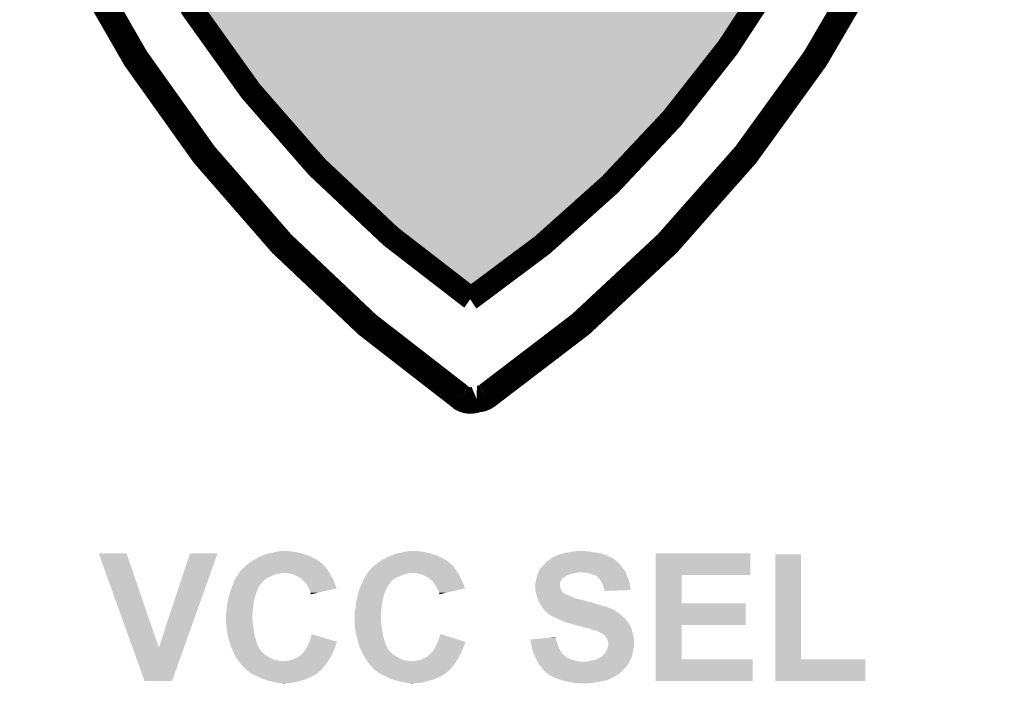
# Model space of a CAD drawing. Extents: x -1.3 to 24.2, y -3.9 to 39.2.
# Tile 12 of 26: x 7.9 to 15.5, y 9.1 to 14.2. Entities that reach past the tile are written whole.
import ezdxf

# ---------------------------------------------------------------- set-up
doc = ezdxf.new("R2010")
doc.units = 0
doc.layers.add('ECC608_TRUST_CLICK_V100_GTO', color=14, linetype='CONTINUOUS')

msp = doc.modelspace()

# ---------------------------------------------------------------- linework, layer by layer
at = {"layer": 'ECC608_TRUST_CLICK_V100_GTO'}
for points, const_width in [([(7.49554, 17.24914, 0.1968855), (11.30642, 11.314416)], 0.2032), ([(11.50366, 11.32332, 0.197484), (15.365226, 17.248994)], 0.2032), ([(8.1153, 17.145, 0.1975024), (11.382618, 12.07134)], 0.17526), ([(11.37666, 12.065, 0.1989151), (14.705474, 17.145212)], 0.17526), ([(11.30554, 11.31316, 0.2572879), (11.427894, 11.299404)], 0.2032), ([(11.42746, 11.30046, 0.1602537), (11.503352, 11.323754)], 0.2032)]:
    msp.add_lwpolyline(points, format="xyb", dxfattribs=dict(at, const_width=const_width))
for points in [[(9.427184, 14.071602), (9.0678, 14.554202), (13.4112, 14.071602), (13.68019, 14.554202)], [(9.9568, 13.3604), (9.427184, 14.071602), (12.815774, 13.3604), (13.4112, 14.071602)], [(10.313224, 12.979398), (9.9568, 13.3604), (12.496798, 12.979398), (12.815774, 13.3604)], [(10.6934, 12.573002), (10.313224, 12.979398), (11.99844, 12.573002), (12.496798, 12.979398)], [(11.381726, 12.07009), (10.6934, 12.573002), (11.381726, 12.07009), (11.99844, 12.573002)], [(8.534434, 10.119344), (8.534428, 10.119358), (8.747764, 10.119344), (8.534428, 10.119358)], [(8.793626, 9.398062), (8.534434, 10.119344), (8.99416, 9.398062), (8.747764, 10.119344)], [(8.99416, 9.398062), (9.232906, 10.119332), (9.18637, 9.398062), (9.44371, 10.119332)], [(9.232906, 10.119332), (9.232916, 10.11936), (9.44371, 10.119332), (9.232916, 10.11936)], [(9.768842, 10.0965), (9.789796, 10.10412), (10.156192, 10.0965), (10.13714, 10.10412)], [(9.789796, 10.10412), (9.810752, 10.11174), (10.13714, 10.10412), (10.11428, 10.11174)], [(9.810752, 10.11174), (9.824722, 10.11682), (10.11428, 10.11174), (10.097346, 10.11682)], [(9.824722, 10.11682), (9.835728, 10.11936), (10.097346, 10.11682), (10.088878, 10.11936)], [(9.835728, 10.11936), (9.85774, 10.12444), (10.088878, 10.11936), (10.06602, 10.12444)], [(9.85774, 10.12444), (9.879752, 10.12952), (10.06602, 10.12444), (10.0457, 10.12952)], [(9.879752, 10.12952), (9.89076, 10.13206), (10.0457, 10.12952), (10.02538, 10.13206)], [(9.89076, 10.13206), (9.90854, 10.1346), (10.02538, 10.13206), (10.01014, 10.1346)], [(9.90854, 10.1346), (9.926322, 10.13714), (10.01014, 10.1346), (9.992358, 10.13714)], [(10.754362, 10.0965), (10.775316, 10.10412), (11.13917, 10.0965), (11.12012, 10.10412)], [(10.775316, 10.10412), (10.810242, 10.11682), (11.12012, 10.10412), (11.082016, 10.11682)], [(10.810242, 10.11682), (10.821238, 10.119358), (11.082016, 10.11682), (11.0744, 10.119358)], [(10.821238, 10.119358), (10.84326, 10.12444), (11.0744, 10.119358), (11.051536, 10.12444)], [(10.84326, 10.12444), (10.86358, 10.12952), (11.051536, 10.12444), (11.028678, 10.12952)], [(10.86358, 10.12952), (10.873742, 10.13206), (11.028678, 10.12952), (11.0109, 10.13206)], [(10.873742, 10.13206), (10.892792, 10.1346), (11.0109, 10.13206), (10.99312, 10.1346)], [(10.892792, 10.1346), (10.911842, 10.13714), (10.99312, 10.1346), (10.977878, 10.13714)], [(12.020296, 10.09396), (12.037064, 10.10158), (12.446, 10.09396), (12.428854, 10.10158)], [(12.037064, 10.10158), (12.039606, 10.101586), (12.428854, 10.10158), (12.42884, 10.101586)], [(12.039606, 10.101586), (12.04214, 10.10412), (12.42884, 10.101586), (12.423138, 10.10412)], [(12.04214, 10.10412), (12.042144, 10.104122), (12.423138, 10.10412), (12.423132, 10.104122)], [(12.042144, 10.104122), (12.052302, 10.1092), (12.423132, 10.104122), (12.407898, 10.1092)], [(12.052302, 10.1092), (12.067542, 10.11428), (12.407898, 10.1092), (12.392658, 10.11428)], [(12.067542, 10.11428), (12.080242, 10.116822), (12.392658, 10.11428), (12.385032, 10.116822)], [(12.080242, 10.116822), (12.086584, 10.119358), (12.385032, 10.116822), (12.377422, 10.119358)], [(12.086584, 10.119358), (12.092942, 10.1219), (12.377422, 10.119358), (12.363022, 10.1219)], [(12.092942, 10.1219), (12.12088, 10.12698), (12.363022, 10.1219), (12.33424, 10.12698)], [(12.12088, 10.12698), (12.13739, 10.12952), (12.33424, 10.12698), (12.311382, 10.12952)], [(12.13739, 10.12952), (12.1539, 10.13206), (12.311382, 10.12952), (12.302494, 10.13206)], [(12.1539, 10.13206), (12.17168, 10.1346), (12.302494, 10.13206), (12.293604, 10.1346)], [(12.17168, 10.1346), (12.189462, 10.13714), (12.275822, 10.1346), (12.260578, 10.13714)], [(12.799078, 9.95426), (12.79908, 10.119338), (13.522938, 9.95426), (13.52296, 10.119338)], [(12.79908, 10.119338), (12.799082, 10.11936), (13.52296, 10.119338), (12.799082, 10.11936)], [(13.713462, 9.3091), (13.71348, 10.111718), (13.911602, 9.3091), (13.91158, 10.111718)], [(13.71348, 10.111718), (13.713482, 10.11174), (13.91158, 10.111718), (13.713482, 10.11174)], [(9.65708, 10.02284), (9.666596, 10.030454), (10.26414, 10.02284), (10.256526, 10.030454)], [(9.666596, 10.030454), (9.669752, 10.032978), (10.256526, 10.030454), (10.25652, 10.032978)], [(9.669752, 10.032978), (9.66978, 10.033), (10.25652, 10.032978), (10.253986, 10.033)], [(9.66978, 10.033), (9.68502, 10.0457), (10.253986, 10.033), (10.23947, 10.0457)], [(9.68502, 10.0457), (9.692132, 10.05078), (10.23947, 10.0457), (10.233662, 10.05078)], [(9.692132, 10.05078), (9.7028, 10.0584), (10.233662, 10.05078), (10.222778, 10.0584)], [(9.7028, 10.0584), (9.719058, 10.06856), (10.222778, 10.0584), (10.208262, 10.06856)], [(9.719058, 10.06856), (9.72312, 10.071098), (10.208262, 10.06856), (10.203694, 10.071098)], [(9.72312, 10.071098), (9.76427, 10.09396), (10.203694, 10.071098), (10.162542, 10.09396)], [(9.76427, 10.09396), (9.768842, 10.0965), (10.162542, 10.09396), (10.156192, 10.0965)], [(10.64006, 10.02284), (10.643234, 10.02538), (11.247122, 10.02284), (11.244582, 10.02538)], [(10.643234, 10.02538), (10.64958, 10.030456), (11.244582, 10.02538), (11.242042, 10.030456)], [(10.64958, 10.030456), (10.652752, 10.032994), (11.242042, 10.030456), (11.239506, 10.032994)], [(10.652752, 10.032994), (10.65276, 10.033), (11.239506, 10.032994), (11.236966, 10.033)], [(10.65276, 10.033), (10.668, 10.0457), (11.236966, 10.033), (11.222448, 10.0457)], [(10.668, 10.0457), (10.675112, 10.05078), (11.222448, 10.0457), (11.21664, 10.05078)], [(10.675112, 10.05078), (10.68578, 10.0584), (11.21664, 10.05078), (11.206842, 10.0584)], [(10.68578, 10.0584), (10.702038, 10.06856), (11.206842, 10.0584), (11.193778, 10.06856)], [(10.702038, 10.06856), (10.7061, 10.071098), (11.193778, 10.06856), (11.18921, 10.071098)], [(10.7061, 10.071098), (10.724388, 10.08126), (11.18921, 10.071098), (11.17092, 10.08126)], [(10.724388, 10.08126), (10.72896, 10.0838), (11.17092, 10.08126), (11.16584, 10.0838)], [(10.72896, 10.0838), (10.74928, 10.09396), (11.16584, 10.0838), (11.14552, 10.09396)], [(10.74928, 10.09396), (10.754362, 10.0965), (11.14552, 10.09396), (11.13917, 10.0965)], [(11.9253, 10.015222), (11.932922, 10.02538), (12.540614, 10.015222), (12.532996, 10.02538)], [(11.932922, 10.02538), (11.9507, 10.043158), (12.532996, 10.02538), (12.51966, 10.043158)], [(11.9507, 10.043158), (11.95578, 10.048238), (12.51966, 10.043158), (12.51458, 10.048238)], [(11.95578, 10.048238), (11.95832, 10.050778), (12.51458, 10.048238), (12.509506, 10.050778)], [(11.95832, 10.050778), (11.963388, 10.055846), (12.509506, 10.050778), (12.506966, 10.055846)], [(11.963388, 10.055846), (11.963402, 10.05586), (12.506966, 10.055846), (12.504426, 10.05586)], [(11.963402, 10.05586), (11.982994, 10.0711), (12.504426, 10.05586), (12.486642, 10.0711)], [(11.982994, 10.0711), (11.98626, 10.07364), (12.486642, 10.0711), (12.482578, 10.07364)], [(11.98626, 10.07364), (12.0015, 10.0838), (12.482578, 10.07364), (12.466318, 10.0838)], [(12.0015, 10.0838), (12.00912, 10.08888), (12.466318, 10.0838), (12.45616, 10.08888)], [(12.00912, 10.08888), (12.020296, 10.09396), (12.45616, 10.08888), (12.446, 10.09396)], [(9.595196, 9.94918), (9.601662, 9.959342), (9.862822, 9.94918), (9.89076, 9.959342)], [(9.601662, 9.959342), (9.60651, 9.96696), (9.89076, 9.959342), (9.916156, 9.96696)], [(9.60651, 9.96696), (9.608126, 9.9695), (9.926318, 9.96696), (9.936478, 9.9695)], [(9.608126, 9.9695), (9.61136, 9.97458), (10.301226, 9.9695), (10.298178, 9.97458)], [(9.61136, 9.97458), (9.619668, 9.984738), (10.298178, 9.97458), (10.292082, 9.984738)], [(9.619668, 9.984738), (9.63422, 10.002526), (10.292082, 9.984738), (10.278742, 10.002526)], [(9.63422, 10.002526), (9.634232, 10.00506), (10.278742, 10.002526), (10.27684, 10.00506)], [(9.634232, 10.00506), (9.634234, 10.005066), (10.27684, 10.00506), (10.276836, 10.005066)], [(9.634234, 10.005066), (9.6393, 10.007602), (10.276836, 10.005066), (10.275146, 10.007602)], [(9.6393, 10.007602), (9.646922, 10.01522), (10.275146, 10.007602), (10.270068, 10.01522)], [(9.646922, 10.01522), (9.653694, 10.0203), (10.270068, 10.01522), (10.26668, 10.0203)], [(9.653694, 10.0203), (9.65708, 10.02284), (10.26668, 10.0203), (10.26414, 10.02284)], [(10.007602, 9.96188), (9.982198, 9.9695), (10.305798, 9.96188), (10.301226, 9.9695)], [(10.019036, 9.95934), (10.007602, 9.96188), (10.30732, 9.95934), (10.305798, 9.96188)], [(10.030458, 9.956802), (10.019036, 9.95934), (10.308802, 9.956802), (10.30732, 9.95934)], [(10.066018, 9.93902), (10.030458, 9.956802), (10.319174, 9.93902), (10.308802, 9.956802)], [(10.578176, 9.94918), (10.58464, 9.95934), (10.848342, 9.94918), (10.87628, 9.95934)], [(10.58464, 9.95934), (10.589488, 9.966958), (10.87628, 9.95934), (10.899138, 9.966958)], [(10.589488, 9.966958), (10.58949, 9.96696), (10.899138, 9.966958), (10.911836, 9.96696)], [(10.58949, 9.96696), (10.591106, 9.969498), (10.911836, 9.96696), (10.919458, 9.969498)], [(10.591106, 9.9695), (10.59434, 9.97458), (11.285728, 9.9695), (11.282172, 9.97458)], [(10.591106, 9.969498), (10.591106, 9.9695), (10.919458, 9.969498), (10.965178, 9.9695)], [(10.59434, 9.97458), (10.602652, 9.98474), (11.282172, 9.97458), (11.27506, 9.98474)], [(10.602652, 9.98474), (10.617198, 10.002518), (11.27506, 9.98474), (11.261728, 10.002518)], [(10.617198, 10.002518), (10.61974, 10.00506), (11.261728, 10.002518), (11.25982, 10.00506)], [(10.61974, 10.00506), (10.619744, 10.005062), (11.25982, 10.00506), (11.25982, 10.005062)], [(10.619744, 10.005062), (10.62482, 10.007604), (11.25982, 10.005062), (11.258124, 10.007604)], [(10.62482, 10.007604), (10.629902, 10.015222), (11.258124, 10.007604), (11.253046, 10.015222)], [(10.629902, 10.015222), (10.636672, 10.0203), (11.253046, 10.015222), (11.24966, 10.0203)], [(10.636672, 10.0203), (10.64006, 10.02284), (11.24966, 10.0203), (11.247122, 10.02284)], [(10.990582, 9.96188), (10.965178, 9.9695), (11.291062, 9.96188), (11.285728, 9.9695)], [(11.002024, 9.959338), (10.990582, 9.96188), (11.29284, 9.959338), (11.291062, 9.96188)], [(11.013438, 9.956802), (11.002024, 9.959338), (11.29411, 9.956802), (11.29284, 9.959338)], [(11.049, 9.93902), (11.013438, 9.956802), (11.303, 9.93902), (11.29411, 9.956802)], [(11.890586, 9.94918), (11.89228, 9.95426), (12.115802, 9.94918), (12.12596, 9.95426)], [(11.89228, 9.95426), (11.894312, 9.95934), (12.12596, 9.95426), (12.13612, 9.95934)], [(11.894312, 9.95934), (11.897358, 9.966958), (12.13612, 9.95934), (12.158978, 9.966958)], [(11.897358, 9.966958), (11.898376, 9.9695), (12.158978, 9.966958), (12.1793, 9.9695)], [(11.898376, 9.9695), (11.900408, 9.97458), (12.1793, 9.9695), (12.21486, 9.97458)], [(11.900408, 9.97458), (11.90244, 9.97966), (12.56792, 9.97458), (12.56538, 9.97966)], [(11.90244, 9.97966), (11.904978, 9.984738), (12.56538, 9.97966), (12.56284, 9.984738)], [(11.904978, 9.984738), (11.9126, 9.99998), (12.56284, 9.984738), (12.55268, 9.99998)], [(11.9126, 9.99998), (11.915142, 10.00506), (12.55268, 9.99998), (12.548616, 10.00506)], [(11.915142, 10.00506), (11.922758, 10.01268), (12.548616, 10.00506), (12.54252, 10.01268)], [(11.922758, 10.01268), (11.9253, 10.015222), (12.54252, 10.01268), (12.540614, 10.015222)], [(12.25804, 9.97204), (12.227562, 9.97458), (12.56919, 9.97204), (12.56792, 9.97458)], [(12.283438, 9.9695), (12.25804, 9.97204), (12.57046, 9.9695), (12.56919, 9.97204)], [(12.30376, 9.96188), (12.283438, 9.9695), (12.573318, 9.96188), (12.57046, 9.9695)], [(12.32154, 9.956802), (12.30376, 9.96188), (12.575222, 9.956802), (12.573318, 9.96188)], [(12.33424, 9.95172), (12.32154, 9.956802), (12.577128, 9.95172), (12.575222, 9.956802)], [(12.33932, 9.94918), (12.33424, 9.95172), (12.57808, 9.94918), (12.577128, 9.95172)], [(12.799072, 9.73836), (12.799078, 9.954238), (12.997202, 9.73836), (12.99718, 9.954238)], [(12.799078, 9.954238), (12.799078, 9.95426), (12.99718, 9.954238), (13.522938, 9.95426)], [(9.55569, 9.867896), (9.558866, 9.875518), (9.761218, 9.867896), (9.768836, 9.875518)], [(9.558866, 9.875518), (9.56204, 9.883136), (9.768836, 9.875518), (9.77138, 9.883136)], [(9.56204, 9.883136), (9.5631, 9.88568), (9.77138, 9.883136), (9.773922, 9.88568)], [(9.5631, 9.88568), (9.565054, 9.890762), (9.773922, 9.88568), (9.779002, 9.890762)], [(9.565054, 9.890762), (9.570916, 9.906), (9.779002, 9.890762), (9.7917, 9.906)], [(9.570916, 9.906), (9.5758, 9.918698), (9.7917, 9.906), (9.804398, 9.918698)], [(9.5758, 9.918698), (9.575802, 9.9187), (9.804398, 9.918698), (9.8044, 9.9187)], [(9.575802, 9.9187), (9.582264, 9.928858), (9.8044, 9.9187), (9.819638, 9.928858)], [(9.582264, 9.928858), (9.587114, 9.93648), (9.819638, 9.928858), (9.83488, 9.93648)], [(9.587114, 9.93648), (9.595196, 9.94918), (9.83488, 9.93648), (9.862822, 9.94918)], [(10.07618, 9.9314), (10.066018, 9.93902), (10.323618, 9.9314), (10.319174, 9.93902)], [(10.079994, 9.928858), (10.07618, 9.9314), (10.3251, 9.928858), (10.323618, 9.9314)], [(10.0838, 9.92632), (10.079994, 9.928858), (10.326188, 9.92632), (10.3251, 9.928858)], [(10.08634, 9.923778), (10.0838, 9.92632), (10.327278, 9.923778), (10.326188, 9.92632)], [(10.10412, 9.908542), (10.08634, 9.923778), (10.333808, 9.908542), (10.327278, 9.923778)], [(10.117458, 9.8933), (10.10412, 9.908542), (10.34034, 9.8933), (10.333808, 9.908542)], [(10.1219, 9.888222), (10.117458, 9.8933), (10.342242, 9.888222), (10.34034, 9.8933)], [(10.1346, 9.867898), (10.1219, 9.888222), (10.34985, 9.867898), (10.342242, 9.888222)], [(10.53867, 9.867898), (10.54502, 9.88314), (10.74674, 9.867898), (10.7569, 9.88314)], [(10.54502, 9.88314), (10.54608, 9.88568), (10.7569, 9.88314), (10.759438, 9.88568)], [(10.54608, 9.88568), (10.548422, 9.890756), (10.759438, 9.88568), (10.761978, 9.890756)], [(10.548422, 9.890756), (10.555458, 9.906), (10.761978, 9.890756), (10.77468, 9.906)], [(10.555458, 9.906), (10.561318, 9.918698), (10.77468, 9.906), (10.787378, 9.918698)], [(10.561318, 9.918698), (10.56132, 9.9187), (10.787378, 9.918698), (10.78738, 9.9187)], [(10.56132, 9.9187), (10.56686, 9.928858), (10.78738, 9.9187), (10.802618, 9.928858)], [(10.56686, 9.928858), (10.571018, 9.93648), (10.802618, 9.928858), (10.81786, 9.93648)], [(10.571018, 9.93648), (10.57656, 9.94664), (10.81786, 9.93648), (10.842244, 9.94664)], [(10.57656, 9.94664), (10.578176, 9.94918), (10.842244, 9.94664), (10.848342, 9.94918)], [(11.061698, 9.931402), (11.049, 9.93902), (11.30681, 9.931402), (11.303, 9.93902)], [(11.064242, 9.92886), (11.061698, 9.931402), (11.30808, 9.92886), (11.30681, 9.931402)], [(11.06932, 9.923782), (11.064242, 9.92886), (11.310258, 9.923782), (11.30808, 9.92886)], [(11.089638, 9.908542), (11.06932, 9.923782), (11.316788, 9.908542), (11.310258, 9.923782)], [(11.10107, 9.8933), (11.089638, 9.908542), (11.32332, 9.8933), (11.316788, 9.908542)], [(11.10488, 9.888218), (11.10107, 9.8933), (11.325224, 9.888218), (11.32332, 9.8933)], [(11.11758, 9.867898), (11.10488, 9.888218), (11.33283, 9.867898), (11.325224, 9.888218)], [(11.8745, 9.878062), (11.877038, 9.890758), (12.065002, 9.878062), (12.065, 9.890758)], [(11.8745, 9.865362), (11.8745, 9.878062), (12.065002, 9.865362), (12.065002, 9.878062)], [(11.877038, 9.890758), (11.87704, 9.89076), (12.065, 9.890758), (12.065, 9.89076)], [(11.87704, 9.89076), (11.880666, 9.903458), (12.065, 9.89076), (12.067538, 9.903458)], [(11.880666, 9.903458), (11.88212, 9.908542), (12.067538, 9.903458), (12.07135, 9.908542)], [(11.88212, 9.908542), (11.882684, 9.91362), (12.07135, 9.908542), (12.07516, 9.91362)], [(11.882684, 9.91362), (11.884378, 9.92886), (12.07516, 9.91362), (12.08532, 9.92886)], [(11.884378, 9.92886), (11.884662, 9.931402), (12.08532, 9.92886), (12.087862, 9.931402)], [(11.884662, 9.931402), (11.886352, 9.936474), (12.087862, 9.931402), (12.092934, 9.936474)], [(11.886352, 9.936474), (11.886354, 9.93648), (12.092934, 9.936474), (12.095476, 9.93648)], [(11.886354, 9.93648), (11.890586, 9.94918), (12.095476, 9.93648), (12.115802, 9.94918)], [(12.344396, 9.946642), (12.33932, 9.94918), (12.579168, 9.946642), (12.57808, 9.94918)], [(12.349474, 9.941566), (12.344396, 9.946642), (12.581344, 9.941566), (12.579168, 9.946642)], [(12.352012, 9.94156), (12.349474, 9.941566), (12.581346, 9.94156), (12.581344, 9.941566)], [(12.360484, 9.9314), (12.352012, 9.94156), (12.5857, 9.9314), (12.581346, 9.94156)], [(12.36472, 9.92632), (12.360484, 9.9314), (12.587606, 9.92632), (12.5857, 9.9314)], [(12.375608, 9.911078), (12.36472, 9.92632), (12.59332, 9.911078), (12.587606, 9.92632)], [(12.37742, 9.90854), (12.375608, 9.911078), (12.593884, 9.90854), (12.59332, 9.911078)], [(12.387578, 9.893302), (12.37742, 9.90854), (12.597272, 9.893302), (12.593884, 9.90854)], [(12.3952, 9.87298), (12.387578, 9.893302), (12.601788, 9.87298), (12.597272, 9.893302)], [(9.53008, 9.791702), (9.537112, 9.814558), (9.732644, 9.791702), (9.738358, 9.814558)], [(9.537112, 9.814558), (9.54024, 9.82472), (9.738358, 9.814558), (9.743438, 9.82472)], [(9.54024, 9.82472), (9.541932, 9.8298), (9.743438, 9.82472), (9.74598, 9.8298)], [(9.541932, 9.8298), (9.547014, 9.845042), (9.74598, 9.8298), (9.75106, 9.845042)], [(9.547014, 9.845042), (9.5504, 9.855198), (9.75106, 9.845042), (9.755122, 9.855198)], [(9.5504, 9.855198), (9.551458, 9.85774), (9.755122, 9.855198), (9.75614, 9.85774)], [(9.551458, 9.85774), (9.55569, 9.867896), (9.75614, 9.85774), (9.761218, 9.867896)], [(10.142222, 9.852654), (10.1346, 9.867898), (10.355556, 9.852654), (10.34985, 9.867898)], [(10.152378, 9.832342), (10.142222, 9.852654), (10.268646, 9.832342), (10.355556, 9.852654)], [(10.15492, 9.819642), (10.152378, 9.832342), (10.214306, 9.819642), (10.268646, 9.832342)], [(10.157458, 9.814564), (10.15492, 9.819642), (10.192578, 9.814564), (10.214306, 9.819642)], [(10.15746, 9.809486), (10.157458, 9.814564), (10.17085, 9.809486), (10.192578, 9.814564)], [(10.159992, 9.806948), (10.15746, 9.809486), (10.159992, 9.806948), (10.17085, 9.809486)], [(10.5156, 9.7917), (10.520874, 9.814558), (10.715624, 9.7917), (10.721338, 9.814558)], [(10.520874, 9.814558), (10.52322, 9.824718), (10.721338, 9.814558), (10.726418, 9.824718)], [(10.52322, 9.824718), (10.524914, 9.8298), (10.726418, 9.824718), (10.72896, 9.8298)], [(10.524914, 9.8298), (10.529994, 9.84504), (10.72896, 9.8298), (10.73404, 9.84504)], [(10.529994, 9.84504), (10.53338, 9.855198), (10.73404, 9.84504), (10.740132, 9.855198)], [(10.53338, 9.855198), (10.534438, 9.857742), (10.740132, 9.855198), (10.74166, 9.857742)], [(10.534438, 9.857742), (10.53867, 9.867898), (10.74166, 9.857742), (10.74674, 9.867898)], [(11.125204, 9.852654), (11.11758, 9.867898), (11.338536, 9.852654), (11.33283, 9.867898)], [(11.13536, 9.83234), (11.125204, 9.852654), (11.251582, 9.83234), (11.338536, 9.852654)], [(11.14044, 9.81964), (11.13536, 9.83234), (11.19722, 9.81964), (11.251582, 9.83234)], [(11.142978, 9.814564), (11.14044, 9.81964), (11.175494, 9.814564), (11.19722, 9.81964)], [(11.14298, 9.806968), (11.142978, 9.814564), (11.14298, 9.806968), (11.175494, 9.814564)], [(11.874502, 9.865358), (11.8745, 9.865362), (12.065002, 9.865358), (12.065002, 9.865362)], [(11.875348, 9.85774), (11.874502, 9.865358), (12.06754, 9.85774), (12.065002, 9.865358)], [(11.876476, 9.847578), (11.875348, 9.85774), (12.072622, 9.847578), (12.06754, 9.85774)], [(11.87704, 9.8425), (11.876476, 9.847578), (12.073892, 9.8425), (12.072622, 9.847578)], [(11.877676, 9.837416), (11.87704, 9.8425), (12.075162, 9.837416), (12.073892, 9.8425)], [(11.878946, 9.82726), (11.877676, 9.837416), (12.082782, 9.82726), (12.075162, 9.837416)], [(11.87958, 9.822182), (11.878946, 9.82726), (12.08786, 9.822182), (12.082782, 9.82726)], [(11.881034, 9.8171), (11.87958, 9.822182), (12.09294, 9.8171), (12.08786, 9.822182)], [(11.882484, 9.81202), (11.881034, 9.8171), (12.100562, 9.81202), (12.09294, 9.8171)], [(11.88321, 9.80948), (11.882484, 9.81202), (12.105642, 9.80948), (12.100562, 9.81202)], [(11.883938, 9.806936), (11.88321, 9.80948), (12.113262, 9.806936), (12.105642, 9.80948)], [(11.885388, 9.801858), (11.883938, 9.806936), (12.118346, 9.801858), (12.113262, 9.806936)], [(11.886114, 9.799318), (11.885388, 9.801858), (12.128502, 9.799318), (12.118346, 9.801858)], [(11.889018, 9.78916), (11.886114, 9.799318), (12.1539, 9.78916), (12.128502, 9.799318)], [(12.39774, 9.865358), (12.3952, 9.87298), (12.60348, 9.865358), (12.601788, 9.87298)], [(12.400278, 9.85774), (12.39774, 9.865358), (12.603472, 9.85774), (12.60348, 9.865358)], [(12.402818, 9.845042), (12.400278, 9.85774), (12.603462, 9.845042), (12.603472, 9.85774)], [(12.406208, 9.83996), (12.402818, 9.845042), (12.603458, 9.83996), (12.603462, 9.845042)], [(12.407896, 9.837426), (12.406208, 9.83996), (12.538236, 9.837426), (12.603458, 9.83996)], [(12.4079, 9.832362), (12.407896, 9.837426), (12.4079, 9.832362), (12.538236, 9.837426)], [(9.51484, 9.70788), (9.51738, 9.73328), (9.716262, 9.70788), (9.718802, 9.73328)], [(9.51738, 9.73328), (9.521824, 9.751058), (9.718802, 9.73328), (9.72058, 9.751058)], [(9.521824, 9.751058), (9.525, 9.76376), (9.72058, 9.751058), (9.724812, 9.76376)], [(9.525, 9.76376), (9.526846, 9.773922), (9.724812, 9.76376), (9.7282, 9.773922)], [(9.526846, 9.773922), (9.53008, 9.791702), (9.7282, 9.773922), (9.732644, 9.791702)], [(10.50036, 9.70788), (10.502138, 9.725662), (10.69924, 9.70788), (10.70102, 9.725662)], [(10.502138, 9.725662), (10.5029, 9.73328), (10.70102, 9.725662), (10.702542, 9.73328)], [(10.5029, 9.73328), (10.505862, 9.75106), (10.702542, 9.73328), (10.7061, 9.75106)], [(10.505862, 9.75106), (10.50798, 9.763762), (10.7061, 9.75106), (10.708922, 9.763762)], [(10.50798, 9.763762), (10.51075, 9.77392), (10.708922, 9.763762), (10.71118, 9.77392)], [(10.51075, 9.77392), (10.5156, 9.7917), (10.71118, 9.77392), (10.715624, 9.7917)], [(11.889742, 9.78662), (11.889018, 9.78916), (12.158982, 9.78662), (12.1539, 9.78916)], [(11.891556, 9.78154), (11.889742, 9.78662), (12.169142, 9.78154), (12.158982, 9.78662)], [(11.89337, 9.776462), (11.891556, 9.78154), (12.18438, 9.776462), (12.169142, 9.78154)], [(11.896998, 9.7663), (11.89337, 9.776462), (12.22502, 9.7663), (12.18438, 9.776462)], [(11.898812, 9.76122), (11.896998, 9.7663), (12.247878, 9.76122), (12.22502, 9.7663)], [(11.901534, 9.7536), (11.898812, 9.76122), (12.27328, 9.7536), (12.247878, 9.76122)], [(11.90244, 9.75106), (11.901534, 9.7536), (12.280904, 9.75106), (12.27328, 9.7536)], [(11.904058, 9.748518), (11.90244, 9.75106), (12.296142, 9.748518), (12.285982, 9.75106)], [(11.90729, 9.74344), (11.904058, 9.748518), (12.308842, 9.74344), (12.296142, 9.748518)], [(11.908908, 9.740898), (11.90729, 9.74344), (12.32154, 9.740898), (12.308842, 9.74344)], [(11.915372, 9.73074), (11.908908, 9.740898), (12.35202, 9.73074), (12.32154, 9.740898)], [(11.92022, 9.72312), (11.915372, 9.73074), (12.378694, 9.72312), (12.35202, 9.73074)], [(12.799068, 9.57326), (12.799072, 9.738338), (13.487378, 9.57326), (13.4874, 9.738338)], [(12.799072, 9.738338), (12.799072, 9.73836), (13.4874, 9.738338), (12.997202, 9.73836)], [(9.50976, 9.6647), (9.510394, 9.66978), (9.712568, 9.6647), (9.71296, 9.66978)], [(9.50976, 9.636762), (9.50976, 9.6647), (9.71042, 9.636762), (9.712568, 9.6647)], [(9.510394, 9.66978), (9.5123, 9.68502), (9.71296, 9.66978), (9.71423, 9.68502)], [(9.5123, 9.68502), (9.513992, 9.70026), (9.71423, 9.68502), (9.7155, 9.70026)], [(9.513992, 9.70026), (9.51484, 9.70788), (9.7155, 9.70026), (9.716262, 9.70788)], [(10.49274, 9.664702), (10.49401, 9.669782), (10.69594, 9.664702), (10.69594, 9.669782)], [(10.49274, 9.59104), (10.49274, 9.664702), (10.69594, 9.59104), (10.69594, 9.664702)], [(10.49401, 9.669782), (10.49782, 9.685022), (10.69594, 9.669782), (10.69721, 9.685022)], [(10.49782, 9.685022), (10.499512, 9.70026), (10.69721, 9.685022), (10.69848, 9.70026)], [(10.499512, 9.70026), (10.50036, 9.70788), (10.69848, 9.70026), (10.69924, 9.70788)], [(11.927838, 9.710422), (11.92022, 9.72312), (12.42314, 9.710422), (12.378694, 9.72312)], [(11.937366, 9.69772), (11.927838, 9.710422), (12.45616, 9.69772), (12.42314, 9.710422)], [(11.943082, 9.6901), (11.937366, 9.69772), (12.471398, 9.6901), (12.45616, 9.69772)], [(11.948798, 9.68248), (11.943082, 9.6901), (12.484104, 9.68248), (12.471398, 9.6901)], [(11.948814, 9.682458), (11.948798, 9.68248), (12.48664, 9.682458), (12.484104, 9.68248)], [(11.9507, 9.679942), (11.948814, 9.682458), (12.486654, 9.679942), (12.48664, 9.682458)], [(11.950708, 9.679934), (11.9507, 9.679942), (12.486654, 9.679934), (12.486654, 9.679942)], [(11.95578, 9.674862), (11.950708, 9.679934), (12.496796, 9.674862), (12.486654, 9.679934)], [(11.955784, 9.67486), (11.95578, 9.674862), (12.496798, 9.67486), (12.496796, 9.674862)], [(11.960854, 9.672322), (11.955784, 9.67486), (12.50103, 9.672322), (12.496798, 9.67486)], [(11.963398, 9.667244), (11.960854, 9.672322), (12.509494, 9.667244), (12.50103, 9.672322)], [(11.963404, 9.66724), (11.963398, 9.667244), (12.5095, 9.66724), (12.509494, 9.667244)], [(11.9761, 9.65708), (11.963404, 9.66724), (12.521692, 9.65708), (12.5095, 9.66724)], [(11.99134, 9.64692), (11.9761, 9.65708), (12.533884, 9.64692), (12.521692, 9.65708)], [(9.50976, 9.618978), (9.50976, 9.636762), (9.71042, 9.618978), (9.71042, 9.636762)], [(9.50976, 9.608818), (9.50976, 9.618978), (9.71296, 9.608818), (9.71042, 9.618978)], [(9.50976, 9.59104), (9.50976, 9.608818), (9.71296, 9.59104), (9.71296, 9.608818)], [(9.50976, 9.580882), (9.50976, 9.59104), (9.714412, 9.580882), (9.71296, 9.59104)], [(9.513148, 9.55548), (9.50976, 9.580882), (9.71804, 9.55548), (9.714412, 9.580882)], [(10.49274, 9.580882), (10.49274, 9.59104), (10.697392, 9.580882), (10.69594, 9.59104)], [(10.496128, 9.55548), (10.49274, 9.580882), (10.70102, 9.55548), (10.697392, 9.580882)], [(12.00023, 9.64184), (11.99134, 9.64692), (12.53998, 9.64184), (12.533884, 9.64692)], [(12.009118, 9.63676), (12.00023, 9.64184), (12.545788, 9.63676), (12.53998, 9.64184)], [(12.0269, 9.62914), (12.009118, 9.63676), (12.554496, 9.62914), (12.545788, 9.63676)], [(12.03706, 9.62406), (12.0269, 9.62914), (12.560302, 9.62406), (12.554496, 9.62914)], [(12.06246, 9.61136), (12.03706, 9.62406), (12.571416, 9.61136), (12.560302, 9.62406)], [(12.083792, 9.603742), (12.06246, 9.61136), (12.57808, 9.603742), (12.571416, 9.61136)], [(12.09802, 9.59866), (12.083792, 9.603742), (12.581892, 9.59866), (12.57808, 9.603742)], [(12.115802, 9.59104), (12.09802, 9.59866), (12.587604, 9.59104), (12.581892, 9.59866)], [(12.131038, 9.585962), (12.115802, 9.59104), (12.591412, 9.585962), (12.587604, 9.59104)], [(12.146278, 9.58342), (12.131038, 9.585962), (12.593318, 9.58342), (12.591412, 9.585962)], [(12.14629, 9.583416), (12.146278, 9.58342), (12.59332, 9.583416), (12.593318, 9.58342)], [(12.158978, 9.578342), (12.14629, 9.583416), (12.593324, 9.578342), (12.59332, 9.583416)], [(12.15901, 9.578334), (12.158978, 9.578342), (12.593324, 9.578334), (12.593324, 9.578342)], [(12.179298, 9.573262), (12.15901, 9.578334), (12.596708, 9.573262), (12.593324, 9.578334)], [(12.184376, 9.570722), (12.179298, 9.573262), (12.5984, 9.570722), (12.596708, 9.573262)], [(12.799062, 9.3091), (12.799068, 9.573238), (12.997202, 9.3091), (12.99718, 9.573238)], [(12.799068, 9.573238), (12.799068, 9.57326), (12.99718, 9.573238), (13.487378, 9.57326)], [(9.515858, 9.53516), (9.513148, 9.55548), (9.72058, 9.53516), (9.71804, 9.55548)], [(9.51992, 9.50468), (9.515858, 9.53516), (9.72596, 9.50468), (9.72058, 9.53516)], [(9.522642, 9.49198), (9.51992, 9.50468), (9.7282, 9.49198), (9.72596, 9.50468)], [(10.15492, 9.46404), (10.165102, 9.502134), (10.290942, 9.46404), (10.165102, 9.502134)], [(10.498838, 9.53516), (10.496128, 9.55548), (10.70356, 9.53516), (10.70102, 9.55548)], [(10.5029, 9.504682), (10.498838, 9.53516), (10.70894, 9.504682), (10.70356, 9.53516)], [(10.50653, 9.49198), (10.5029, 9.504682), (10.71118, 9.49198), (10.70894, 9.504682)], [(11.1379, 9.464038), (11.15062, 9.502136), (11.274816, 9.464038), (11.15062, 9.502136)], [(12.184378, 9.57072), (12.184376, 9.570722), (12.598402, 9.57072), (12.5984, 9.570722)], [(12.20724, 9.56564), (12.184378, 9.57072), (12.60145, 9.56564), (12.598402, 9.57072)], [(12.22756, 9.56056), (12.20724, 9.56564), (12.604496, 9.56056), (12.60145, 9.56564)], [(12.236458, 9.558018), (12.22756, 9.56056), (12.60602, 9.558018), (12.604496, 9.56056)], [(12.263118, 9.5504), (12.236458, 9.558018), (12.609286, 9.5504), (12.60602, 9.558018)], [(12.27836, 9.54786), (12.263118, 9.5504), (12.610374, 9.54786), (12.609286, 9.5504)], [(12.291058, 9.54532), (12.27836, 9.54786), (12.611462, 9.54532), (12.610374, 9.54786)], [(12.301218, 9.54024), (12.291058, 9.54532), (12.61364, 9.54024), (12.611462, 9.54532)], [(12.301226, 9.540238), (12.301218, 9.54024), (12.61364, 9.540238), (12.61364, 9.54024)], [(12.31138, 9.537698), (12.301226, 9.540238), (12.614206, 9.537698), (12.61364, 9.540238)], [(12.326622, 9.53262), (12.31138, 9.537698), (12.615334, 9.53262), (12.614206, 9.537698)], [(12.336778, 9.530082), (12.326622, 9.53262), (12.615898, 9.530082), (12.615334, 9.53262)], [(12.341856, 9.527542), (12.336778, 9.530082), (12.616462, 9.527542), (12.615898, 9.530082)], [(12.344396, 9.52754), (12.341856, 9.527542), (12.616464, 9.52754), (12.616462, 9.527542)], [(12.362178, 9.51992), (12.344396, 9.52754), (12.618156, 9.51992), (12.616464, 9.52754)], [(12.366408, 9.517382), (12.362178, 9.51992), (12.61872, 9.517382), (12.618156, 9.51992)], [(12.374878, 9.5123), (12.366408, 9.517382), (12.620246, 9.5123), (12.61872, 9.517382)], [(12.38758, 9.50722), (12.374878, 9.5123), (12.62177, 9.50722), (12.620246, 9.5123)], [(12.39774, 9.4996), (12.38758, 9.50722), (12.624056, 9.4996), (12.62177, 9.50722)], [(12.40536, 9.49452), (12.39774, 9.4996), (12.62558, 9.49452), (12.624056, 9.4996)], [(9.52754, 9.46912), (9.522642, 9.49198), (9.73455, 9.46912), (9.7282, 9.49198)], [(9.534574, 9.44626), (9.52754, 9.46912), (9.7409, 9.44626), (9.73455, 9.46912)], [(9.5377, 9.4361), (9.534574, 9.44626), (9.74344, 9.4361), (9.7409, 9.44626)], [(9.541088, 9.425938), (9.5377, 9.4361), (9.74598, 9.425938), (9.74344, 9.4361)], [(9.54786, 9.405622), (9.541088, 9.425938), (9.75614, 9.405622), (9.74598, 9.425938)], [(10.12952, 9.405622), (10.140948, 9.42848), (10.343896, 9.405622), (10.35304, 9.42848)], [(10.140948, 9.42848), (10.14222, 9.43102), (10.35304, 9.42848), (10.353886, 9.43102)], [(10.14222, 9.43102), (10.144172, 9.436098), (10.353886, 9.43102), (10.35558, 9.436098)], [(10.144172, 9.436098), (10.146126, 9.441176), (10.35558, 9.436098), (10.358118, 9.441176)], [(10.146126, 9.441176), (10.147098, 9.443704), (10.358118, 9.441176), (10.35812, 9.443704)], [(10.147098, 9.443704), (10.15492, 9.46404), (10.35812, 9.443704), (10.290942, 9.46404)], [(10.51306, 9.46912), (10.50653, 9.49198), (10.71753, 9.46912), (10.71118, 9.49198)], [(10.518338, 9.44626), (10.51306, 9.46912), (10.72388, 9.44626), (10.71753, 9.46912)], [(10.520682, 9.4361), (10.518338, 9.44626), (10.72769, 9.4361), (10.72388, 9.44626)], [(10.52407, 9.42594), (10.520682, 9.4361), (10.7315, 9.42594), (10.72769, 9.4361)], [(10.53084, 9.405622), (10.52407, 9.42594), (10.74166, 9.405622), (10.7315, 9.42594)], [(11.117578, 9.415778), (11.123928, 9.428478), (11.33348, 9.415778), (11.33602, 9.428478)], [(11.123928, 9.428478), (11.1252, 9.43102), (11.33602, 9.428478), (11.336866, 9.43102)], [(11.1252, 9.43102), (11.127152, 9.436098), (11.336866, 9.43102), (11.33856, 9.436098)], [(11.127152, 9.436098), (11.129106, 9.441176), (11.33856, 9.436098), (11.341098, 9.441176)], [(11.129106, 9.441176), (11.130078, 9.443704), (11.341098, 9.441176), (11.3411, 9.443704)], [(11.130078, 9.443704), (11.1379, 9.464038), (11.3411, 9.443704), (11.274816, 9.464038)], [(11.838962, 9.4615), (11.866176, 9.464038), (12.035248, 9.4615), (12.034522, 9.464038)], [(11.841492, 9.44626), (11.838962, 9.4615), (12.0396, 9.44626), (12.035248, 9.4615)], [(11.84402, 9.43102), (11.841492, 9.44626), (12.045316, 9.43102), (12.0396, 9.44626)], [(11.844944, 9.42594), (11.84402, 9.43102), (12.04722, 9.42594), (12.045316, 9.43102)], [(11.8491, 9.40308), (11.844944, 9.42594), (12.05484, 9.40308), (12.04722, 9.42594)], [(11.866176, 9.464038), (11.920628, 9.469116), (12.034522, 9.464038), (12.031982, 9.469116)], [(11.920628, 9.469116), (11.9751, 9.474196), (12.031982, 9.469116), (12.03198, 9.474196)], [(11.9751, 9.474196), (12.029446, 9.479264), (12.03198, 9.474196), (12.029446, 9.479264)], [(12.4079, 9.49198), (12.40536, 9.49452), (12.62634, 9.49198), (12.62558, 9.49452)], [(12.412974, 9.486906), (12.4079, 9.49198), (12.627186, 9.486906), (12.62634, 9.49198)], [(12.41298, 9.484364), (12.412974, 9.486906), (12.62761, 9.484364), (12.627186, 9.486906)], [(12.4206, 9.4742), (12.41298, 9.484364), (12.629304, 9.4742), (12.62761, 9.484364)], [(12.425678, 9.466584), (12.4206, 9.4742), (12.630574, 9.466584), (12.629304, 9.4742)], [(12.42695, 9.461498), (12.425678, 9.466584), (12.63142, 9.461498), (12.630574, 9.466584)], [(12.428218, 9.456422), (12.42695, 9.461498), (12.63142, 9.456422), (12.63142, 9.461498)], [(12.433298, 9.446264), (12.428218, 9.456422), (12.63142, 9.446264), (12.63142, 9.456422)], [(12.4333, 9.438644), (12.433298, 9.446264), (12.63142, 9.438644), (12.63142, 9.446264)], [(12.435838, 9.431022), (12.4333, 9.438644), (12.63142, 9.431022), (12.63142, 9.438644)], [(12.4333, 9.405622), (12.43584, 9.425942), (12.63142, 9.405622), (12.63142, 9.425942)], [(12.43584, 9.425942), (12.435838, 9.431022), (12.63142, 9.425942), (12.63142, 9.431022)], [(8.884916, 9.144016), (8.793626, 9.398062), (9.095728, 9.144016), (9.18637, 9.398062)], [(9.54786, 9.405618), (9.54786, 9.405622), (9.756144, 9.405618), (9.75614, 9.405622)], [(9.554972, 9.387842), (9.54786, 9.405618), (9.7663, 9.387842), (9.756144, 9.405618)], [(9.55802, 9.38022), (9.554972, 9.387842), (9.77265, 9.38022), (9.7663, 9.387842)], [(9.561834, 9.372594), (9.55802, 9.38022), (9.779, 9.372594), (9.77265, 9.38022)], [(9.5631, 9.37006), (9.561834, 9.372594), (9.779022, 9.37006), (9.779, 9.372594)], [(9.563108, 9.370046), (9.5631, 9.37006), (9.781546, 9.370046), (9.779022, 9.37006)], [(9.56564, 9.36498), (9.563108, 9.370046), (9.784084, 9.36498), (9.781546, 9.370046)], [(9.568182, 9.359898), (9.56564, 9.36498), (9.791702, 9.359898), (9.784084, 9.36498)], [(9.57072, 9.35482), (9.568182, 9.359898), (9.796782, 9.35482), (9.791702, 9.359898)], [(9.574108, 9.3472), (9.57072, 9.35482), (9.804402, 9.3472), (9.796782, 9.35482)], [(9.579752, 9.3345), (9.574108, 9.3472), (9.82472, 9.3345), (9.804402, 9.3472)], [(10.0838, 9.344662), (10.091418, 9.35228), (10.318496, 9.344662), (10.32256, 9.35228)], [(10.091418, 9.35228), (10.104122, 9.364982), (10.32256, 9.35228), (10.328002, 9.364982)], [(10.104122, 9.364982), (10.11428, 9.38276), (10.328002, 9.364982), (10.335622, 9.38276)], [(10.11428, 9.38276), (10.117666, 9.387842), (10.335622, 9.38276), (10.3378, 9.387842)], [(10.117666, 9.387842), (10.127826, 9.403082), (10.3378, 9.387842), (10.34288, 9.403082)], [(10.127826, 9.403082), (10.12952, 9.405622), (10.34288, 9.403082), (10.343896, 9.405622)], [(10.530842, 9.40562), (10.53084, 9.405622), (10.74166, 9.40562), (10.74166, 9.405622)], [(10.539732, 9.38784), (10.530842, 9.40562), (10.749282, 9.38784), (10.74166, 9.40562)], [(10.54354, 9.38022), (10.539732, 9.38784), (10.75563, 9.38022), (10.749282, 9.38784)], [(10.546592, 9.372594), (10.54354, 9.38022), (10.76198, 9.372594), (10.75563, 9.38022)], [(10.547604, 9.37006), (10.546592, 9.372594), (10.762002, 9.37006), (10.76198, 9.372594)], [(10.547608, 9.370054), (10.547604, 9.37006), (10.764526, 9.370054), (10.762002, 9.37006)], [(10.5537, 9.35482), (10.547608, 9.370054), (10.779762, 9.35482), (10.764526, 9.370054)], [(10.557934, 9.3472), (10.5537, 9.35482), (10.787382, 9.3472), (10.779762, 9.35482)], [(10.56499, 9.3345), (10.557934, 9.3472), (10.8077, 9.3345), (10.787382, 9.3472)], [(11.06678, 9.344662), (11.074398, 9.35228), (11.301476, 9.344662), (11.30554, 9.35228)], [(11.074398, 9.35228), (11.0871, 9.36498), (11.30554, 9.35228), (11.310982, 9.36498)], [(11.0871, 9.36498), (11.099802, 9.38276), (11.310982, 9.36498), (11.318602, 9.38276)], [(11.099802, 9.38276), (11.102624, 9.387842), (11.318602, 9.38276), (11.32078, 9.387842)], [(11.102624, 9.387842), (11.111088, 9.40308), (11.32078, 9.387842), (11.32586, 9.40308)], [(11.111088, 9.40308), (11.1125, 9.40562), (11.32586, 9.40308), (11.327384, 9.40562)], [(11.1125, 9.40562), (11.117578, 9.415778), (11.327384, 9.40562), (11.33348, 9.415778)], [(11.85672, 9.377682), (11.8491, 9.40308), (12.06754, 9.377682), (12.05484, 9.40308)], [(11.862816, 9.357358), (11.85672, 9.377682), (12.080242, 9.357358), (12.06754, 9.377682)], [(11.864338, 9.35228), (11.862816, 9.357358), (12.08532, 9.35228), (12.080242, 9.357358)], [(11.8745, 9.32942), (11.864338, 9.35228), (12.10818, 9.32942), (12.08532, 9.35228)], [(12.3952, 9.33958), (12.400282, 9.347202), (12.617796, 9.33958), (12.619874, 9.347202)], [(12.400282, 9.347202), (12.40536, 9.35228), (12.619874, 9.347202), (12.62126, 9.35228)], [(12.40536, 9.35228), (12.41044, 9.35736), (12.62126, 9.35228), (12.622274, 9.35736)], [(12.41044, 9.35736), (12.4206, 9.3726), (12.622274, 9.35736), (12.625322, 9.3726)], [(12.4206, 9.3726), (12.422778, 9.377682), (12.625322, 9.3726), (12.62634, 9.377682)], [(12.422778, 9.377682), (12.42822, 9.39038), (12.62634, 9.377682), (12.628154, 9.39038)], [(12.42822, 9.39038), (12.429912, 9.395458), (12.628154, 9.39038), (12.62888, 9.395458)], [(12.429912, 9.395458), (12.433298, 9.405618), (12.62888, 9.395458), (12.63142, 9.405618)], [(12.433298, 9.405618), (12.4333, 9.405622), (12.63142, 9.405618), (12.63142, 9.405622)], [(9.58088, 9.33196), (9.579752, 9.3345), (9.82853, 9.33196), (9.82472, 9.3345)], [(9.589952, 9.31926), (9.58088, 9.33196), (9.84758, 9.31926), (9.82853, 9.33196)], [(9.59358, 9.31418), (9.589952, 9.31926), (9.859774, 9.31418), (9.84758, 9.31926)], [(9.59866, 9.30656), (9.59358, 9.31418), (9.878062, 9.30656), (9.859774, 9.31418)], [(9.60374, 9.29894), (9.59866, 9.30656), (9.91108, 9.29894), (9.878062, 9.30656)], [(9.605434, 9.2964), (9.60374, 9.29894), (9.92886, 9.2964), (9.91108, 9.29894)], [(9.607128, 9.29386), (9.605434, 9.2964), (9.949182, 9.29386), (9.92886, 9.2964)], [(9.6139, 9.2837), (9.607128, 9.29386), (10.28192, 9.2837), (10.288692, 9.29386)], [(9.619616, 9.27608), (9.6139, 9.2837), (10.27684, 9.27608), (10.28192, 9.2837)], [(9.62152, 9.27354), (9.619616, 9.27608), (10.274808, 9.27354), (10.27684, 9.27608)], [(9.6266, 9.26592), (9.62152, 9.27354), (10.268712, 9.26592), (10.274808, 9.27354)], [(9.949182, 9.29386), (9.956804, 9.293862), (10.288692, 9.29386), (10.288694, 9.293862)], [(9.956804, 9.293862), (9.961882, 9.2964), (10.288694, 9.293862), (10.290386, 9.2964)], [(9.961882, 9.2964), (9.97712, 9.29894), (10.290386, 9.2964), (10.29208, 9.29894)], [(9.97712, 9.29894), (9.997442, 9.30148), (10.29208, 9.29894), (10.293772, 9.30148)], [(9.997442, 9.30148), (10.015222, 9.30656), (10.293772, 9.30148), (10.29716, 9.30656)], [(10.015222, 9.30656), (10.032364, 9.31418), (10.29716, 9.30656), (10.30224, 9.31418)], [(10.032364, 9.31418), (10.06094, 9.326882), (10.30224, 9.31418), (10.309014, 9.326882)], [(10.06094, 9.326882), (10.0838, 9.344662), (10.309014, 9.326882), (10.318496, 9.344662)], [(10.5664, 9.33196), (10.56499, 9.3345), (10.811934, 9.33196), (10.8077, 9.3345)], [(10.573658, 9.31926), (10.5664, 9.33196), (10.833102, 9.31926), (10.811934, 9.33196)], [(10.576558, 9.314182), (10.573658, 9.31926), (10.844274, 9.314182), (10.833102, 9.31926)], [(10.58291, 9.30656), (10.576558, 9.314182), (10.861042, 9.30656), (10.844274, 9.314182)], [(10.58926, 9.29894), (10.58291, 9.30656), (10.8966, 9.29894), (10.861042, 9.30656)], [(10.58926, 9.298938), (10.58926, 9.29894), (10.896614, 9.298938), (10.8966, 9.29894)], [(10.59053, 9.2964), (10.58926, 9.298938), (10.91438, 9.2964), (10.896614, 9.298938)], [(10.5918, 9.29386), (10.59053, 9.2964), (10.934702, 9.29386), (10.91438, 9.2964)], [(10.59688, 9.283702), (10.5918, 9.29386), (11.2649, 9.283702), (11.271672, 9.29386)], [(10.602598, 9.27608), (10.59688, 9.283702), (11.25982, 9.27608), (11.2649, 9.283702)], [(10.6045, 9.273542), (10.602598, 9.27608), (11.257788, 9.273542), (11.25982, 9.27608)], [(10.612118, 9.26592), (10.6045, 9.273542), (11.251692, 9.26592), (11.257788, 9.273542)], [(10.934702, 9.29386), (10.939782, 9.293862), (11.271672, 9.29386), (11.271674, 9.293862)], [(10.939782, 9.293862), (10.9474, 9.2964), (11.271674, 9.293862), (11.273366, 9.2964)], [(10.9474, 9.2964), (10.96264, 9.29894), (11.273366, 9.2964), (11.27506, 9.29894)], [(10.96264, 9.29894), (10.98042, 9.30148), (11.27506, 9.29894), (11.276752, 9.30148)], [(10.98042, 9.30148), (11.000742, 9.30656), (11.276752, 9.30148), (11.28014, 9.30656)], [(11.000742, 9.30656), (11.017884, 9.31418), (11.28014, 9.30656), (11.28522, 9.31418)], [(11.017884, 9.31418), (11.0236, 9.31672), (11.28522, 9.31418), (11.286574, 9.31672)], [(11.0236, 9.31672), (11.04392, 9.326882), (11.286574, 9.31672), (11.291994, 9.326882)], [(11.04392, 9.326882), (11.06678, 9.344662), (11.291994, 9.326882), (11.301476, 9.344662)], [(11.874502, 9.329418), (11.8745, 9.32942), (12.108182, 9.329418), (12.10818, 9.32942)], [(11.87831, 9.3218), (11.874502, 9.329418), (12.120882, 9.3218), (12.108182, 9.329418)], [(11.88212, 9.31418), (11.87831, 9.3218), (12.13866, 9.31418), (12.120882, 9.3218)], [(11.88466, 9.3091), (11.88212, 9.31418), (12.152208, 9.3091), (12.13866, 9.31418)], [(11.886112, 9.30656), (11.88466, 9.3091), (12.15898, 9.30656), (12.152208, 9.3091)], [(11.890468, 9.29894), (11.886112, 9.30656), (12.18184, 9.29894), (12.15898, 9.30656)], [(11.89337, 9.29386), (11.890468, 9.29894), (12.20978, 9.29386), (12.18184, 9.29894)], [(11.89482, 9.291322), (11.89337, 9.29386), (12.242774, 9.291322), (12.20978, 9.29386)], [(11.894822, 9.29132), (11.89482, 9.291322), (12.242798, 9.29132), (12.242774, 9.291322)], [(11.90244, 9.273542), (11.894822, 9.29132), (12.588236, 9.273542), (12.597126, 9.29132)], [(11.906508, 9.268458), (11.90244, 9.273542), (12.585694, 9.268458), (12.588236, 9.273542)], [(12.25804, 9.29132), (12.27582, 9.29386), (12.597126, 9.29132), (12.598396, 9.29386)], [(12.27582, 9.29386), (12.296142, 9.29894), (12.598396, 9.29386), (12.600936, 9.29894)], [(12.296142, 9.29894), (12.319002, 9.30148), (12.600936, 9.29894), (12.602206, 9.30148)], [(12.319002, 9.30148), (12.3444, 9.3091), (12.602206, 9.30148), (12.606018, 9.3091)], [(12.3444, 9.3091), (12.364718, 9.31926), (12.606018, 9.3091), (12.611098, 9.31926)], [(12.364718, 9.31926), (12.372848, 9.32434), (12.611098, 9.31926), (12.61364, 9.32434)], [(12.372848, 9.32434), (12.385044, 9.33196), (12.61364, 9.32434), (12.615718, 9.33196)], [(12.385044, 9.33196), (12.387586, 9.331966), (12.615718, 9.33196), (12.615718, 9.331966)], [(12.387586, 9.331966), (12.3952, 9.33958), (12.615718, 9.331966), (12.617796, 9.33958)], [(12.79906, 9.144022), (12.799062, 9.309078), (13.540718, 9.144022), (13.54074, 9.309078)], [(12.799062, 9.309078), (12.799062, 9.3091), (13.54074, 9.309078), (12.997202, 9.3091)], [(13.71346, 9.144022), (13.713462, 9.309078), (14.401778, 9.144022), (14.4018, 9.309078)], [(13.713462, 9.309078), (13.713462, 9.3091), (14.4018, 9.309078), (13.911602, 9.3091)], [(9.65454, 9.23798), (9.6266, 9.26592), (10.24636, 9.23798), (10.268712, 9.26592)], [(9.65708, 9.23544), (9.65454, 9.23798), (10.24382, 9.23544), (10.24636, 9.23798)], [(9.67613, 9.2202), (9.65708, 9.23544), (10.22858, 9.2202), (10.24382, 9.23544)], [(9.68248, 9.21512), (9.67613, 9.2202), (10.222652, 9.21512), (10.22858, 9.2202)], [(9.696992, 9.204962), (9.68248, 9.21512), (10.2108, 9.204962), (10.222652, 9.21512)], [(9.700624, 9.20242), (9.696992, 9.204962), (10.208254, 9.20242), (10.2108, 9.204962)], [(9.700634, 9.202414), (9.700624, 9.20242), (10.205714, 9.202414), (10.208254, 9.20242)], [(9.707878, 9.197342), (9.700634, 9.202414), (10.200642, 9.197342), (10.205714, 9.202414)], [(9.707884, 9.19734), (9.707878, 9.197342), (10.20064, 9.19734), (10.200642, 9.197342)], [(9.719058, 9.19226), (9.707884, 9.19734), (10.193018, 9.19226), (10.20064, 9.19734)], [(10.614654, 9.260854), (10.612118, 9.26592), (11.247638, 9.260854), (11.251692, 9.26592)], [(10.617194, 9.26084), (10.614654, 9.260854), (11.247628, 9.26084), (11.247638, 9.260854)], [(10.637774, 9.23798), (10.617194, 9.26084), (11.22934, 9.23798), (11.247628, 9.26084)], [(10.64006, 9.23544), (10.637774, 9.23798), (11.2268, 9.23544), (11.22934, 9.23798)], [(10.65911, 9.2202), (10.64006, 9.23544), (11.21156, 9.2202), (11.2268, 9.23544)], [(10.66546, 9.21512), (10.65911, 9.2202), (11.205636, 9.21512), (11.21156, 9.2202)], [(10.681442, 9.204952), (10.66546, 9.21512), (11.19378, 9.204952), (11.205636, 9.21512)], [(10.68542, 9.20242), (10.681442, 9.204952), (11.193758, 9.20242), (11.19378, 9.204952)], [(10.685426, 9.202416), (10.68542, 9.20242), (11.191234, 9.202416), (11.193758, 9.20242)], [(10.6934, 9.197342), (10.685426, 9.202416), (11.183622, 9.197342), (11.191234, 9.202416)], [(10.703564, 9.19226), (10.6934, 9.197342), (11.175998, 9.19226), (11.183622, 9.197342)], [(11.908542, 9.265916), (11.906508, 9.268458), (12.58062, 9.265916), (12.585694, 9.268458)], [(11.926826, 9.243058), (11.908542, 9.265916), (12.565378, 9.243058), (12.58062, 9.265916)], [(11.93292, 9.23544), (11.926826, 9.243058), (12.557758, 9.23544), (12.565378, 9.243058)], [(11.94054, 9.22528), (11.93292, 9.23544), (12.547598, 9.22528), (12.557758, 9.23544)], [(11.94562, 9.217664), (11.94054, 9.22528), (12.539982, 9.217664), (12.547598, 9.22528)], [(11.950696, 9.215122), (11.94562, 9.217664), (12.53744, 9.215122), (12.539982, 9.217664)], [(11.95578, 9.210042), (11.950696, 9.215122), (12.53236, 9.210042), (12.53744, 9.215122)], [(11.955784, 9.21004), (11.95578, 9.210042), (12.532358, 9.21004), (12.53236, 9.210042)], [(11.976102, 9.1948), (11.955784, 9.21004), (12.512764, 9.1948), (12.532358, 9.21004)], [(9.095724, 9.144), (8.884916, 9.144016), (9.095724, 9.144), (9.095728, 9.144016)], [(9.730234, 9.18718), (9.719058, 9.19226), (10.182862, 9.18718), (10.193018, 9.19226)], [(9.73582, 9.18464), (9.730234, 9.18718), (10.178628, 9.18464), (10.182862, 9.18718)], [(9.74598, 9.17956), (9.73582, 9.18464), (10.17016, 9.17956), (10.178628, 9.18464)], [(9.75614, 9.17448), (9.74598, 9.17956), (10.15492, 9.17448), (10.17016, 9.17956)], [(9.76122, 9.17194), (9.75614, 9.17448), (10.14984, 9.17194), (10.15492, 9.17448)], [(9.772396, 9.16686), (9.76122, 9.17194), (10.13968, 9.16686), (10.14984, 9.17194)], [(9.78916, 9.15924), (9.772396, 9.16686), (10.1219, 9.15924), (10.13968, 9.16686)], [(9.81456, 9.15162), (9.78916, 9.15924), (10.101578, 9.15162), (10.1219, 9.15924)], [(9.829806, 9.14654), (9.81456, 9.15162), (10.081262, 9.14654), (10.101578, 9.15162)], [(9.83742, 9.144002), (9.829806, 9.14654), (10.073646, 9.144002), (10.081262, 9.14654)], [(9.86282, 9.13892), (9.83742, 9.144002), (10.058398, 9.13892), (10.073646, 9.144002)], [(9.88314, 9.13384), (9.86282, 9.13892), (10.03554, 9.13384), (10.058398, 9.13892)], [(9.90346, 9.1313), (9.88314, 9.13384), (10.021568, 9.1313), (10.03554, 9.13384)], [(9.918698, 9.12876), (9.90346, 9.1313), (10.007598, 9.12876), (10.021568, 9.1313)], [(9.941558, 9.126222), (9.933936, 9.12876), (9.951742, 9.126222), (9.97966, 9.12876)], [(9.951722, 9.12622), (9.941558, 9.126222), (9.951722, 9.12622), (9.951742, 9.126222)], [(10.713722, 9.18718), (10.703564, 9.19226), (11.165842, 9.18718), (11.175998, 9.19226)], [(10.7188, 9.18464), (10.713722, 9.18718), (11.161608, 9.18464), (11.165842, 9.18718)], [(10.729976, 9.17956), (10.7188, 9.18464), (11.153142, 9.17956), (11.161608, 9.18464)], [(10.741152, 9.17448), (10.729976, 9.17956), (11.14044, 9.17448), (11.153142, 9.17956)], [(10.74674, 9.17194), (10.741152, 9.17448), (11.13536, 9.17194), (11.14044, 9.17448)], [(10.7569, 9.16686), (10.74674, 9.17194), (11.1252, 9.16686), (11.13536, 9.17194)], [(10.77214, 9.15924), (10.7569, 9.16686), (11.10488, 9.15924), (11.1252, 9.16686)], [(10.797542, 9.15162), (10.77214, 9.15924), (11.087098, 9.15162), (11.10488, 9.15924)], [(10.814482, 9.146538), (10.797542, 9.15162), (11.06424, 9.146538), (11.087098, 9.15162)], [(10.822942, 9.144), (10.814482, 9.146538), (11.056622, 9.144), (11.06424, 9.146538)], [(10.845802, 9.13892), (10.822942, 9.144), (11.041378, 9.13892), (11.056622, 9.144)], [(10.868662, 9.13384), (10.845802, 9.13892), (11.01852, 9.13384), (11.041378, 9.13892)], [(10.88644, 9.1313), (10.868662, 9.13384), (11.004548, 9.1313), (11.01852, 9.13384)], [(10.901678, 9.12876), (10.88644, 9.1313), (10.990578, 9.12876), (11.004548, 9.1313)], [(10.927078, 9.12622), (10.916918, 9.12876), (10.934702, 9.12622), (10.96518, 9.12876)], [(11.98017, 9.192258), (11.976102, 9.1948), (12.509498, 9.192258), (12.512764, 9.1948)], [(11.99642, 9.182102), (11.98017, 9.192258), (12.492568, 9.182102), (12.509498, 9.192258)], [(12.007854, 9.17702), (11.99642, 9.182102), (12.484098, 9.17702), (12.492568, 9.182102)], [(12.042142, 9.16178), (12.007854, 9.17702), (12.451084, 9.16178), (12.484098, 9.17702)], [(12.042148, 9.161778), (12.042142, 9.16178), (12.45108, 9.161778), (12.451084, 9.16178)], [(12.049762, 9.15924), (12.042148, 9.161778), (12.448534, 9.15924), (12.45108, 9.161778)], [(12.049774, 9.159236), (12.049762, 9.15924), (12.443454, 9.159236), (12.448534, 9.15924)], [(12.065, 9.15416), (12.049774, 9.159236), (12.43584, 9.15416), (12.443454, 9.159236)], [(12.073462, 9.151622), (12.065, 9.15416), (12.42822, 9.151622), (12.43584, 9.15416)], [(12.090402, 9.14654), (12.073462, 9.151622), (12.4079, 9.14654), (12.42822, 9.151622)], [(12.101832, 9.144), (12.090402, 9.14654), (12.3952, 9.144), (12.4079, 9.14654)], [(12.124692, 9.13892), (12.101832, 9.144), (12.37742, 9.13892), (12.3952, 9.144)], [(12.136122, 9.13638), (12.124692, 9.13892), (12.36218, 9.13638), (12.37742, 9.13892)], [(12.156438, 9.13384), (12.136122, 9.13638), (12.3444, 9.13384), (12.36218, 9.13638)], [(12.166598, 9.1313), (12.156438, 9.13384), (12.32662, 9.1313), (12.3444, 9.13384)], [(12.176758, 9.12876), (12.166598, 9.1313), (12.306298, 9.12876), (12.32662, 9.1313)], [(12.209778, 9.12622), (12.194538, 9.12876), (12.285978, 9.12622), (12.306298, 9.12876)], [(13.540718, 9.144), (12.79906, 9.144022), (13.540718, 9.144), (13.540718, 9.144022)], [(14.401778, 9.144), (13.71346, 9.144022), (14.401778, 9.144), (14.401778, 9.144022)]]:
    msp.add_solid(points, dxfattribs=at)

doc.saveas('drawing.dxf')
